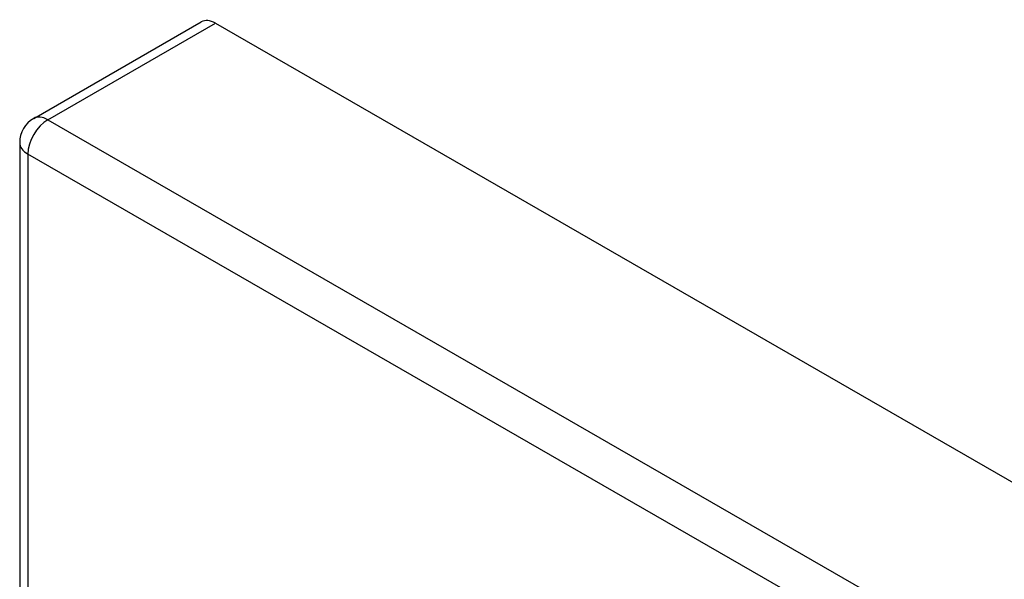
# Model space of a CAD drawing. Header units: inches. Extents: x 290.3 to 341.8, y 108 to 162.
# Tile 36 of 49: x 290.3 to 293.8, y 160 to 162. Entities that reach past the tile are written whole.
import ezdxf

# ---------------------------------------------------------------- set-up
doc = ezdxf.new("R2010")
doc.units = ezdxf.units.IN
doc.header["$MEASUREMENT"] = 0
doc.layers.add('Visible Edges(ANSI)', color=7, linetype='Continuous', lineweight=25)
doc.layers.add('Visible Tangent Edges(ANSI)', color=7, linetype='Continuous', lineweight=25)

msp = doc.modelspace()

# ---------------------------------------------------------------- linework, layer by layer
at = {"layer": 'Visible Edges(ANSI)'}
for p, q in [((290.3415, 161.6189), (290.932, 161.9589)), ((290.9814, 161.9541), (341.6138, 132.7968)), ((290.2919, 161.5331), (290.2919, 137.2356))]:
    msp.add_line(p, q, dxfattribs=at)
msp.add_arc((290.3909, 161.5331), 0.099, 119.936, 180, dxfattribs=at)
msp.add_ellipse((290.9814, 161.8731), major_axis=(-0.0494, 0.0858), ratio=0.578093, start_param=5.499721, end_param=6.283185, dxfattribs=at)
at = {"layer": 'Visible Tangent Edges(ANSI)'}
for p, q in [((290.3909, 161.6141), (290.9814, 161.9541)), ((290.3909, 161.6141), (341.0233, 132.4568)), ((340.9533, 132.3356), (290.3209, 161.4928)), ((290.3209, 161.4928), (290.3209, 137.1953))]:
    msp.add_line(p, q, dxfattribs=at)
for major_axis, ratio, start_param, end_param in [((-0.0494, -0.0858), 0.578093, 3.925057, 5.495853), ((-0.0494, 0.0858), 0.578093, 5.499721, 6.283185), ((-0.099, 0), 0.575862, 0, 0.785398)]:
    msp.add_ellipse((290.3909, 161.5331), major_axis=major_axis, ratio=ratio, start_param=start_param, end_param=end_param, dxfattribs=at)

doc.saveas('drawing.dxf')
